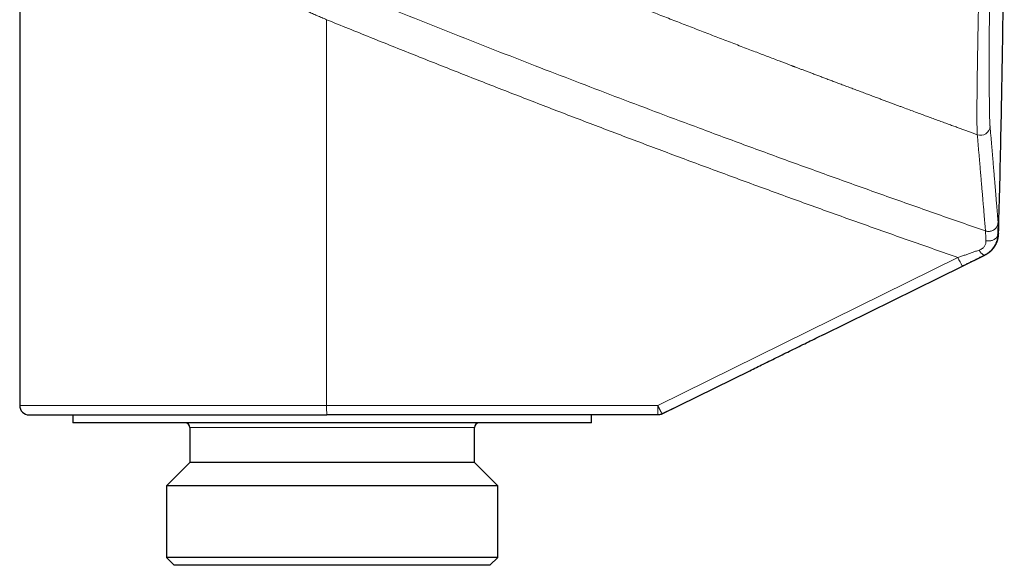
# Model space of a CAD drawing. Header units: millimetres. Extents: x 8 to 869, y 12 to 463.
# Tile 6 of 55: x 124 to 186, y 359 to 393. Entities that reach past the tile are written whole.
import ezdxf

# ---------------------------------------------------------------- set-up
doc = ezdxf.new("R2010")
doc.units = ezdxf.units.MM

msp = doc.modelspace()

# ---------------------------------------------------------------- linework, layer by layer
at = {"color": 7, "linetype": 'Continuous', "lineweight": 30}
for p, q in [((124.217, 394.705), (124.217, 368.974)), ((186.065, 379.781), (186.055, 379.778)), ((175.046, 373.463), (185.226, 378.473)), ((164.83, 368.435), (170.367, 371.161)), ((165.519, 368.774), (164.83, 368.435)), ((127.567, 368.374), (127.567, 367.874)), ((160.367, 367.874), (127.567, 367.874)), ((164.565, 368.374), (143.633, 368.374)), ((160.367, 367.874), (160.367, 368.374)), ((164.83, 368.435), (164.83, 368.435)), ((134.967, 367.574), (134.967, 365.374)), ((152.967, 365.374), (152.967, 367.574)), ((134.967, 365.374), (133.49, 363.896)), ((152.967, 365.374), (134.967, 365.374)), ((154.445, 363.896), (152.967, 365.374)), ((133.49, 363.896), (133.49, 359.374)), ((154.445, 363.896), (133.49, 363.896)), ((154.445, 359.374), (154.445, 363.896)), ((133.49, 359.374), (133.99, 358.874)), ((133.536, 359.374), (133.49, 359.374)), ((154.445, 359.374), (133.536, 359.374)), ((153.945, 358.874), (154.445, 359.374)), ((144.901, 358.874), (133.99, 358.874)), ((153.945, 358.874), (144.901, 358.874))]:
    msp.add_line(p, q, dxfattribs=at)
at = {"color": 252, "linetype": 'Continuous', "lineweight": 0}
for p, q in [((143.623, 368.974), (143.623, 393.34)), ((185.221, 378.474), (185.229, 378.478)), ((183.533, 378.317), (164.555, 368.974)), ((170.367, 371.161), (183.808, 377.779)), ((124.217, 368.974), (143.623, 368.974)), ((143.623, 368.974), (164.555, 368.974)), ((135.007, 367.574), (134.967, 367.574)), ((152.967, 367.574), (135.007, 367.574))]:
    msp.add_line(p, q, dxfattribs=at)
at = {"color": 252, "linetype": 'Continuous', "lineweight": 0, "flags": 128}
for points in [[(186.055, 379.778), (186.052, 379.745), (186.046, 379.713), (186.037, 379.682), (186.024, 379.651), (186.008, 379.621), (185.989, 379.592), (185.967, 379.564), (185.942, 379.537), (185.915, 379.512), (185.884, 379.489), (185.852, 379.467), (185.817, 379.447), (185.78, 379.429), (185.741, 379.413), (185.701, 379.399), (185.659, 379.387), (185.616, 379.378), (185.572, 379.371), (185.528, 379.366), (185.483, 379.364), (185.438, 379.364), (185.393, 379.367), (185.349, 379.372), (185.305, 379.379)], [(184.867, 378.783), (184.89, 378.746), (184.913, 378.711), (184.937, 378.678), (184.961, 378.646), (184.985, 378.617), (185.008, 378.589), (185.032, 378.565), (185.055, 378.543), (185.077, 378.523), (185.099, 378.506), (185.119, 378.493), (185.139, 378.482), (185.158, 378.474), (185.176, 378.47), (185.192, 378.468), (185.207, 378.47), (185.221, 378.474)]]:
    msp.add_lwpolyline(points, dxfattribs=at)
at = {"color": 252, "linetype": 'Continuous', "lineweight": 0}
for centre, radius, start, end in [((184.96, 386.633), 0.6, 250.02194, 358.16339), ((192.145, 382.385), 9.525, 205.28376, 208.92181), ((152.377, 368.826), 8.755, 179.03594, 182.96376), ((173.006, 368.821), 8.453, 178.96556, 183.03413)]:
    msp.add_arc(centre, radius, start, end, dxfattribs=at)
at = {"color": 7, "linetype": 'Continuous', "lineweight": 30}
for centre, radius, start, end in [((124.817, 368.974), 0.6, 180, 270), ((134.667, 367.574), 0.3, 0, 90), ((153.267, 367.574), 0.3, 90, 180)]:
    msp.add_arc(centre, radius, start, end, dxfattribs=at)
at = {"color": 252, "linetype": 'Continuous', "lineweight": 0}
for points, knots in [([(138.199, 404.327), (138.356, 404.262), (138.673, 404.129), (139.153, 403.928), (139.644, 403.724), (140.144, 403.515), (140.655, 403.303), (141.175, 403.087), (141.706, 402.867), (142.255, 402.639), (142.824, 402.404), (143.413, 402.161), (144.012, 401.914), (144.623, 401.662), (145.244, 401.407), (145.842, 401.162), (146.416, 400.927), (146.964, 400.703), (147.52, 400.476), (148.06, 400.255), (148.585, 400.041), (148.967, 399.886), (149.226, 399.781), (149.361, 399.726), (149.496, 399.671), (149.63, 399.617), (149.758, 399.565), (150.309, 399.342), (151.285, 398.947), (152.935, 398.282), (154.827, 397.523), (156.963, 396.672), (158.546, 396.045), (159.573, 395.639), (160.044, 395.454), (160.515, 395.268), (160.988, 395.082), (161.47, 394.893), (162.056, 394.663), (162.74, 394.396), (163.513, 394.094), (164.342, 393.771), (165.225, 393.428), (166.161, 393.065), (167.088, 392.707), (168.006, 392.353), (168.916, 392.003), (169.817, 391.658), (170.67, 391.332), (171.473, 391.026), (172.2, 390.749), (172.701, 390.559), (172.974, 390.456), (173.046, 390.428), (173.11, 390.404), (173.169, 390.382), (173.23, 390.359), (173.335, 390.319), (173.487, 390.261), (173.691, 390.184), (173.905, 390.103), (174.128, 390.019), (174.362, 389.931), (174.606, 389.839), (174.86, 389.743), (175.119, 389.645), (175.384, 389.546), (175.653, 389.444), (175.932, 389.34), (176.219, 389.232), (176.516, 389.12), (176.815, 389.008), (177.118, 388.895), (177.423, 388.781), (177.735, 388.664), (178.056, 388.544), (178.353, 388.433), (178.624, 388.332), (178.862, 388.243), (179.096, 388.156), (179.322, 388.072), (179.544, 387.99), (179.764, 387.908), (180.039, 387.806), (180.367, 387.684), (180.745, 387.544), (181.11, 387.409), (181.461, 387.279), (181.8, 387.155), (182.128, 387.033), (182.446, 386.916), (182.755, 386.803), (183.054, 386.693), (183.335, 386.59), (183.598, 386.493), (183.846, 386.402), (184.085, 386.314), (184.316, 386.23), (184.538, 386.149), (184.683, 386.095), (184.755, 386.069)], [0, 0, 0, 0, 0.010214, 0.020644, 0.031288, 0.042148, 0.053222, 0.064512, 0.076017, 0.087737, 0.100245, 0.11299, 0.12597, 0.139187, 0.152639, 0.166328, 0.178009, 0.189856, 0.20187, 0.214051, 0.224908, 0.235894, 0.238792, 0.2417, 0.244616, 0.247541, 0.250405, 0.252898, 0.283251, 0.313604, 0.359594, 0.405586, 0.451579, 0.461698, 0.471817, 0.481936, 0.492055, 0.502309, 0.513021, 0.52975, 0.546354, 0.562831, 0.583083, 0.603142, 0.623007, 0.642679, 0.662158, 0.681443, 0.700535, 0.716845, 0.733012, 0.747119, 0.748959, 0.750527, 0.751769, 0.753035, 0.754323, 0.755634, 0.759769, 0.764118, 0.768682, 0.77346, 0.778452, 0.78366, 0.789081, 0.794717, 0.800272, 0.806021, 0.811964, 0.8181, 0.82443, 0.830953, 0.837282, 0.843783, 0.850455, 0.857301, 0.864318, 0.869436, 0.874642, 0.879543, 0.884355, 0.889101, 0.89378, 0.898392, 0.906674, 0.914733, 0.922568, 0.929984, 0.937188, 0.944179, 0.950958, 0.957524, 0.963878, 0.97002, 0.975463, 0.980727, 0.985813, 0.990721, 0.99545, 1, 1, 1, 1]), ([(184.909, 397.996), (184.904, 397.756), (184.893, 397.277), (184.878, 396.565), (184.863, 395.862), (184.849, 395.168), (184.835, 394.486), (184.822, 393.817), (184.809, 393.163), (184.797, 392.526), (184.786, 391.907), (184.776, 391.309), (184.766, 390.733), (184.758, 390.181), (184.751, 389.655), (184.744, 389.158), (184.739, 388.69), (184.736, 388.255), (184.733, 387.851), (184.732, 387.5), (184.732, 387.196), (184.733, 386.935), (184.735, 386.702), (184.738, 386.497), (184.743, 386.322), (184.748, 386.176), (184.753, 386.105), (184.755, 386.069)], [0, 0, 0, 0, 0.041614, 0.083202, 0.124767, 0.166312, 0.207839, 0.249351, 0.290854, 0.332352, 0.373856, 0.41538, 0.456941, 0.498562, 0.540222, 0.581886, 0.623558, 0.66524, 0.706936, 0.74865, 0.784425, 0.820224, 0.856057, 0.891934, 0.92787, 0.963884, 1, 1, 1, 1]), ([(185.56, 386.614), (185.558, 386.633), (185.555, 386.669), (185.551, 386.736), (185.547, 386.812), (185.544, 386.898), (185.54, 386.992), (185.537, 387.095), (185.533, 387.211), (185.53, 387.34), (185.527, 387.484), (185.525, 387.637), (185.522, 387.801), (185.52, 387.977), (185.518, 388.168), (185.516, 388.372), (185.514, 388.587), (185.513, 388.812), (185.511, 389.046), (185.511, 389.23), (185.51, 389.338), (185.51, 389.367), (185.51, 389.377), (185.51, 389.388), (185.51, 389.395), (185.51, 389.405), (185.51, 389.416), (185.51, 389.434), (185.51, 389.457), (185.51, 389.485), (185.51, 389.52), (185.51, 389.561), (185.51, 389.61), (185.51, 389.666), (185.509, 389.728), (185.509, 389.797), (185.509, 389.877), (185.509, 389.969), (185.509, 390.075), (185.509, 390.191), (185.509, 390.318), (185.509, 390.454), (185.509, 390.602), (185.509, 390.756), (185.509, 390.916), (185.51, 391.082), (185.51, 391.258), (185.51, 391.444), (185.511, 391.641), (185.511, 391.837), (185.512, 392.031), (185.513, 392.223), (185.513, 392.422), (185.514, 392.621), (185.515, 392.82), (185.516, 393.008), (185.516, 393.142), (185.516, 393.217), (185.517, 393.241), (185.517, 393.265), (185.517, 393.286), (185.517, 393.303), (185.517, 393.432), (185.519, 393.677), (185.52, 394.039), (185.522, 394.402), (185.524, 394.764), (185.527, 395.13), (185.529, 395.5), (185.531, 395.873), (185.534, 396.242), (185.536, 396.607), (185.539, 396.966), (185.541, 397.328), (185.544, 397.691), (185.545, 397.935), (185.546, 398.056)], [0, 0, 0, 0, 0.020186, 0.040337, 0.060459, 0.080555, 0.10063, 0.120688, 0.14073, 0.162762, 0.184782, 0.206793, 0.228797, 0.250796, 0.274123, 0.297447, 0.32077, 0.344091, 0.367413, 0.390734, 0.396789, 0.397741, 0.398693, 0.399644, 0.400596, 0.40084, 0.402219, 0.403803, 0.405719, 0.408433, 0.411617, 0.415273, 0.419712, 0.424692, 0.430213, 0.436274, 0.442876, 0.45119, 0.460227, 0.469989, 0.480475, 0.491686, 0.503622, 0.516277, 0.528508, 0.541342, 0.554778, 0.568818, 0.583461, 0.598707, 0.611982, 0.625683, 0.639812, 0.654368, 0.667533, 0.681029, 0.693181, 0.694791, 0.696406, 0.698025, 0.699649, 0.700651, 0.701524, 0.72569, 0.749861, 0.773172, 0.79649, 0.819814, 0.843145, 0.866484, 0.88983, 0.91185, 0.933876, 0.955909, 0.977951, 1, 1, 1, 1]), ([(136.968, 396.183), (137.091, 396.131), (137.338, 396.026), (137.715, 395.865), (138.101, 395.7), (138.496, 395.532), (138.9, 395.36), (139.313, 395.184), (139.728, 395.007), (140.079, 394.857), (140.366, 394.734), (140.595, 394.636), (140.835, 394.533), (141.085, 394.426), (141.346, 394.315), (141.616, 394.199), (141.889, 394.082), (142.163, 393.965), (142.439, 393.847), (142.722, 393.726), (143.015, 393.6), (143.316, 393.472), (143.52, 393.384), (143.623, 393.34)], [0, 0, 0, 0, 0.05723, 0.115498, 0.174804, 0.235149, 0.296534, 0.358957, 0.42242, 0.484113, 0.516927, 0.551211, 0.586966, 0.624192, 0.662889, 0.703057, 0.744696, 0.784156, 0.824853, 0.866786, 0.909955, 0.954359, 1, 1, 1, 1]), ([(144.404, 395.353), (145.25, 395.01), (146.942, 394.324), (149.485, 393.307), (152.03, 392.297), (154.579, 391.296), (157.116, 390.309), (159.641, 389.337), (162.154, 388.378), (164.671, 387.428), (167.35, 386.426), (170.193, 385.374), (173.2, 384.275), (176.212, 383.187), (179.227, 382.111), (182.247, 381.046), (184.264, 380.346), (185.272, 379.996)], [0, 0, 0, 0, 0.062719, 0.125439, 0.188158, 0.250877, 0.313597, 0.375196, 0.436796, 0.498396, 0.559996, 0.633329, 0.706663, 0.779997, 0.853331, 0.926665, 1, 1, 1, 1]), ([(143.623, 393.34), (144.544, 392.967), (146.386, 392.221), (149.154, 391.115), (151.927, 390.017), (154.704, 388.93), (157.486, 387.852), (160.272, 386.785), (163.063, 385.727), (165.903, 384.662), (168.792, 383.591), (171.73, 382.514), (174.673, 381.448), (177.622, 380.393), (180.574, 379.348), (182.547, 378.661), (183.533, 378.317)], [0, 0, 0, 0, 0.069893, 0.139799, 0.209717, 0.27965, 0.349598, 0.419562, 0.489543, 0.559542, 0.632894, 0.706268, 0.779664, 0.853084, 0.926529, 1, 1, 1, 1]), ([(186.068, 380.546), (186.065, 380.581), (186.06, 380.65), (186.05, 380.767), (186.04, 380.894), (186.028, 381.033), (186.016, 381.182), (186.003, 381.341), (185.989, 381.512), (185.974, 381.696), (185.958, 381.894), (185.94, 382.107), (185.922, 382.332), (185.902, 382.569), (185.881, 382.818), (185.86, 383.078), (185.837, 383.35), (185.813, 383.634), (185.788, 383.93), (185.762, 384.238), (185.735, 384.558), (185.708, 384.883), (185.68, 385.213), (185.651, 385.547), (185.622, 385.892), (185.591, 386.246), (185.57, 386.492), (185.56, 386.614)], [0, 0, 0, 0, 0.0392263, 0.0784445, 0.1176552, 0.1568592, 0.1960573, 0.2352503, 0.274439, 0.313624, 0.354672, 0.3957178, 0.4367623, 0.4778064, 0.5188509, 0.5598969, 0.6009451, 0.6419964, 0.6830519, 0.7241123, 0.7651786, 0.8062516, 0.8449846, 0.8837252, 0.9224741, 0.9612321, 1, 1, 1, 1]), ([(184.755, 386.069), (184.766, 385.945), (184.787, 385.697), (184.818, 385.338), (184.848, 384.989), (184.878, 384.651), (184.906, 384.324), (184.933, 384.007), (184.959, 383.702), (184.985, 383.403), (185.01, 383.11), (185.034, 382.825), (185.057, 382.551), (185.079, 382.289), (185.1, 382.04), (185.12, 381.802), (185.139, 381.576), (185.158, 381.361), (185.175, 381.159), (185.191, 380.968), (185.206, 380.789), (185.219, 380.626), (185.232, 380.476), (185.243, 380.34), (185.254, 380.214), (185.263, 380.098), (185.269, 380.03), (185.272, 379.996)], [0, 0, 0, 0, 0.039248, 0.078486, 0.117715, 0.156935, 0.196148, 0.235353, 0.274553, 0.313747, 0.354803, 0.395854, 0.436903, 0.477949, 0.518994, 0.560038, 0.601082, 0.642128, 0.683176, 0.724227, 0.765282, 0.806341, 0.84506, 0.883784, 0.922515, 0.961254, 1, 1, 1, 1]), ([(185.272, 379.996), (185.292, 379.99), (185.332, 379.977), (185.396, 379.966), (185.464, 379.962), (185.534, 379.965), (185.606, 379.977), (185.677, 379.999), (185.746, 380.029), (185.811, 380.068), (185.87, 380.115), (185.923, 380.169), (185.968, 380.228), (186.004, 380.29), (186.033, 380.355), (186.052, 380.419), (186.065, 380.483), (186.067, 380.526), (186.068, 380.546)], [0, 0, 0, 0, 0.055087, 0.112817, 0.173024, 0.235462, 0.299808, 0.365663, 0.432564, 0.5, 0.567436, 0.634337, 0.700192, 0.764538, 0.826976, 0.887183, 0.944913, 1, 1, 1, 1]), ([(186.055, 379.778), (186.056, 379.82), (186.058, 379.904), (186.06, 380.018), (186.062, 380.102), (186.063, 380.159), (186.064, 380.196), (186.065, 380.231), (186.065, 380.264), (186.066, 380.295), (186.067, 380.333), (186.067, 380.374), (186.068, 380.418), (186.068, 380.457), (186.069, 380.491), (186.069, 380.517), (186.069, 380.537), (186.068, 380.543), (186.068, 380.546)], [0, 0, 0, 0, 0.094023, 0.187582, 0.280791, 0.317342, 0.353862, 0.390358, 0.426835, 0.4633, 0.499759, 0.563811, 0.630244, 0.699099, 0.770427, 0.844296, 0.920786, 1, 1, 1, 1]), ([(186.055, 379.778), (186.053, 379.743), (186.05, 379.674), (186.036, 379.571), (186.016, 379.471), (185.994, 379.388), (185.972, 379.321), (185.952, 379.27), (185.932, 379.219), (185.91, 379.171), (185.886, 379.124), (185.862, 379.079), (185.827, 379.02), (185.779, 378.948), (185.716, 378.865), (185.646, 378.786), (185.57, 378.711), (185.489, 378.642), (185.403, 378.58), (185.314, 378.523), (185.252, 378.49), (185.221, 378.474)], [0, 0, 0, 0, 0.069544, 0.137339, 0.203238, 0.267103, 0.302638, 0.337446, 0.371505, 0.404799, 0.43731, 0.469024, 0.499928, 0.563311, 0.626666, 0.689891, 0.752874, 0.815498, 0.87764, 0.939181, 1, 1, 1, 1]), ([(185.305, 379.379), (185.303, 379.415), (185.299, 379.488), (185.294, 379.585), (185.29, 379.673), (185.285, 379.751), (185.282, 379.816), (185.279, 379.867), (185.277, 379.909), (185.275, 379.943), (185.274, 379.969), (185.273, 379.987), (185.272, 379.993), (185.272, 379.996)], [0, 0, 0, 0, 0.101414, 0.202009, 0.301968, 0.401474, 0.500713, 0.583352, 0.666055, 0.748941, 0.832137, 0.915777, 1, 1, 1, 1]), ([(185.305, 379.379), (185.305, 379.351), (185.305, 379.296), (185.289, 379.209), (185.26, 379.124), (185.216, 379.041), (185.155, 378.962), (185.077, 378.891), (184.981, 378.828), (184.906, 378.799), (184.867, 378.783)], [0, 0, 0, 0, 0.122471, 0.244597, 0.366192, 0.487533, 0.609523, 0.733826, 0.862917, 1, 1, 1, 1]), ([(183.533, 378.317), (183.609, 378.344), (183.759, 378.396), (183.985, 378.475), (184.208, 378.553), (184.43, 378.631), (184.65, 378.708), (184.794, 378.758), (184.867, 378.783)], [0, 0, 0, 0, 0.167745, 0.334728, 0.50118, 0.667356, 0.83353, 1, 1, 1, 1]), ([(183.808, 377.779), (183.877, 377.813), (184.014, 377.88), (184.219, 377.981), (184.423, 378.081), (184.625, 378.181), (184.825, 378.28), (185.024, 378.378), (185.155, 378.442), (185.221, 378.474)], [0, 0, 0, 0, 0.143378, 0.286236, 0.428767, 0.571179, 0.713695, 0.856553, 1, 1, 1, 1]), ([(164.555, 368.974), (164.556, 368.972), (164.558, 368.969), (164.561, 368.962), (164.564, 368.955), (164.568, 368.947), (164.572, 368.939), (164.576, 368.931), (164.579, 368.924), (164.583, 368.917), (164.587, 368.908), (164.594, 368.894), (164.603, 368.877), (164.613, 368.857), (164.625, 368.832), (164.64, 368.801), (164.653, 368.775), (164.663, 368.756), (164.669, 368.744), (164.675, 368.732), (164.681, 368.719), (164.688, 368.706), (164.695, 368.692), (164.707, 368.667), (164.725, 368.633), (164.74, 368.604), (164.748, 368.587), (164.751, 368.583), (164.753, 368.578), (164.755, 368.573), (164.758, 368.568), (164.764, 368.557), (164.773, 368.539), (164.785, 368.516), (164.797, 368.493), (164.809, 368.47), (164.818, 368.453), (164.825, 368.443), (164.829, 368.436), (164.83, 368.436), (164.83, 368.435)], [0, 0, 0, 0, 0.0065157, 0.0122913, 0.0209502, 0.0326883, 0.0405986, 0.0493633, 0.0597301, 0.0665288, 0.0732539, 0.0925815, 0.1165783, 0.1343998, 0.1654761, 0.204036, 0.2500768, 0.263819, 0.27865, 0.2945698, 0.3115785, 0.3296761, 0.3488626, 0.3691379, 0.4304885, 0.500063, 0.5073463, 0.51494, 0.5228442, 0.5310589, 0.5395842, 0.5484199, 0.5942472, 0.6409945, 0.6932396, 0.7592742, 0.8324028, 0.8851141, 0.94098, 1, 1, 1, 1])]:
    msp.add_open_spline(points, degree=3, knots=knots, dxfattribs=at)
at = {"color": 7, "linetype": 'Continuous', "lineweight": 30}
for points, knots in [([(186.099, 379.81), (186.123, 380.728), (186.177, 382.687), (186.246, 385.686), (186.309, 388.806), (186.362, 391.927), (186.406, 395.029), (186.438, 398.113), (186.457, 400.259), (186.462, 401.382), (186.462, 401.484)], [0, 0, 0, 0, 0.127186, 0.271155, 0.41513, 0.559109, 0.70309, 0.844498, 0.985901, 1, 1, 1, 1]), ([(185.268, 378.494), (185.275, 378.498), (185.288, 378.506), (185.307, 378.517), (185.326, 378.528), (185.343, 378.539), (185.36, 378.549), (185.375, 378.559), (185.39, 378.569), (185.404, 378.578), (185.417, 378.586), (185.43, 378.594), (185.442, 378.602), (185.452, 378.61), (185.462, 378.616), (185.471, 378.623), (185.48, 378.628), (185.487, 378.633), (185.493, 378.638), (185.498, 378.642), (185.503, 378.645), (185.508, 378.649), (185.511, 378.651), (185.514, 378.654), (185.517, 378.656), (185.523, 378.66), (185.532, 378.667), (185.546, 378.678), (185.562, 378.69), (185.578, 378.703), (185.596, 378.719), (185.614, 378.734), (185.63, 378.748), (185.644, 378.761), (185.659, 378.775), (185.675, 378.791), (185.692, 378.808), (185.708, 378.826), (185.724, 378.843), (185.738, 378.859), (185.753, 378.876), (185.768, 378.894), (185.783, 378.913), (185.798, 378.932), (185.814, 378.953), (185.831, 378.978), (185.85, 379.006), (185.871, 379.038), (185.892, 379.073), (185.913, 379.109), (185.933, 379.147), (185.956, 379.192), (185.979, 379.244), (186.004, 379.305), (186.026, 379.368), (186.046, 379.435), (186.063, 379.505), (186.077, 379.578), (186.087, 379.653), (186.094, 379.731), (186.097, 379.782), (186.099, 379.809)], [0, 0, 0, 0, 0.0431705, 0.0846225, 0.1243548, 0.1623659, 0.1980217, 0.2320151, 0.2643448, 0.2950098, 0.3245836, 0.352422, 0.3785238, 0.4028881, 0.4255139, 0.4464003, 0.4655464, 0.4811372, 0.4953455, 0.5081707, 0.5196124, 0.5296701, 0.5382007, 0.5453955, 0.5514485, 0.5572875, 0.582659, 0.6061224, 0.6276913, 0.647383, 0.6652201, 0.6812328, 0.6909149, 0.6998039, 0.7079213, 0.7153166, 0.7220547, 0.7282218, 0.7325403, 0.7366576, 0.7406403, 0.7445617, 0.7484984, 0.7525264, 0.7567167, 0.7611326, 0.7674619, 0.7743921, 0.7820031, 0.7903556, 0.7994958, 0.8094594, 0.8241946, 0.8405198, 0.8584755, 0.8780936, 0.8994013, 0.9219961, 0.9462678, 0.9722569, 1, 1, 1, 1]), ([(186.062, 379.78), (186.063, 379.79), (186.064, 379.81), (186.066, 379.83), (186.066, 379.84)], [0, 0, 0, 0, 0.499965, 1, 1, 1, 1]), ([(186.066, 379.84), (186.073, 379.837), (186.086, 379.83), (186.096, 379.82), (186.1, 379.813), (186.099, 379.81), (186.099, 379.81)], [0, 0, 0, 0, 0.331995, 0.66399, 0.995985, 1, 1, 1, 1]), ([(185.261, 378.49), (185.261, 378.489), (185.259, 378.489), (185.254, 378.487), (185.245, 378.484), (185.234, 378.48), (185.229, 378.478)], [0, 0, 0, 0, 0.149401, 0.332571, 0.69891, 1, 1, 1, 1]), ([(170.367, 371.161), (170.653, 371.302), (171.256, 371.599), (172.177, 372.051), (173.129, 372.52), (174.081, 372.988), (174.714, 373.299), (175.03, 373.455)], [0, 0, 0, 0, 0.18301, 0.386647, 0.590696, 0.795149, 1, 1, 1, 1]), ([(124.817, 368.374), (124.818, 368.374), (124.82, 368.374), (124.836, 368.374), (124.86, 368.374), (124.895, 368.374), (124.934, 368.374), (124.975, 368.374), (125.013, 368.374), (125.056, 368.374), (125.104, 368.374), (125.157, 368.374), (125.225, 368.374), (125.313, 368.374), (125.423, 368.374), (125.544, 368.374), (125.675, 368.374), (125.817, 368.374), (125.97, 368.374), (126.111, 368.374), (126.234, 368.374), (126.337, 368.374), (126.443, 368.374), (126.553, 368.374), (126.666, 368.374), (126.782, 368.374), (126.902, 368.374), (127.048, 368.374), (127.224, 368.374), (127.432, 368.374), (127.648, 368.374), (127.863, 368.374), (128.074, 368.374), (128.281, 368.374), (128.492, 368.374), (128.71, 368.374), (128.932, 368.374), (129.174, 368.374), (129.436, 368.374), (129.719, 368.374), (130.009, 368.374), (130.309, 368.374), (130.618, 368.374), (130.935, 368.374), (131.259, 368.374), (131.589, 368.374), (131.923, 368.374), (132.262, 368.374), (132.604, 368.374), (132.953, 368.374), (133.288, 368.374), (133.607, 368.374), (133.909, 368.374), (134.215, 368.374), (134.523, 368.374), (134.835, 368.374), (135.169, 368.374), (135.525, 368.374), (135.904, 368.374), (136.288, 368.374), (136.613, 368.374), (136.876, 368.374), (137.077, 368.374), (137.278, 368.374), (137.48, 368.374), (137.683, 368.374), (137.925, 368.374), (138.207, 368.374), (138.53, 368.374), (138.843, 368.374), (139.146, 368.374), (139.438, 368.374), (139.732, 368.374), (140.025, 368.374), (140.313, 368.374), (140.647, 368.374), (141.027, 368.374), (141.459, 368.374), (141.892, 368.374), (142.326, 368.374), (142.761, 368.374), (143.196, 368.374), (143.488, 368.374), (143.633, 368.374)], [0, 0, 0, 0, 0.0146665, 0.0293092, 0.0439357, 0.0585537, 0.0731705, 0.0827443, 0.092323, 0.1019088, 0.1115038, 0.1213715, 0.1315376, 0.1470751, 0.1625931, 0.1781008, 0.1936071, 0.2091211, 0.224652, 0.2402087, 0.2492342, 0.2582486, 0.2672536, 0.2762509, 0.2852423, 0.2942296, 0.3032145, 0.3121988, 0.3263199, 0.3404507, 0.3545981, 0.3687689, 0.3810516, 0.3933143, 0.4055614, 0.4177974, 0.4300268, 0.4422539, 0.4566675, 0.4710916, 0.4855333, 0.4999999, 0.5147364, 0.5294455, 0.5441348, 0.5588118, 0.5734844, 0.587898, 0.6023221, 0.6167638, 0.6312304, 0.6432618, 0.6552744, 0.6672724, 0.6792599, 0.691241, 0.7032201, 0.7173412, 0.731472, 0.7456194, 0.7597901, 0.7670419, 0.7742866, 0.781525, 0.7887581, 0.7959868, 0.803212, 0.8145611, 0.8259073, 0.8372542, 0.847389, 0.8575298, 0.867679, 0.8778393, 0.8877504, 0.89735, 0.9120241, 0.9266823, 0.941332, 0.955981, 0.970637, 0.9853074, 1, 1, 1, 1])]:
    msp.add_open_spline(points, degree=3, knots=knots, dxfattribs=at)
msp.add_open_spline([(164.83, 368.435), (164.809, 368.426), (164.768, 368.407), (164.702, 368.388), (164.634, 368.376), (164.588, 368.374), (164.565, 368.374)], degree=3, dxfattribs=at)

doc.saveas('drawing.dxf')
